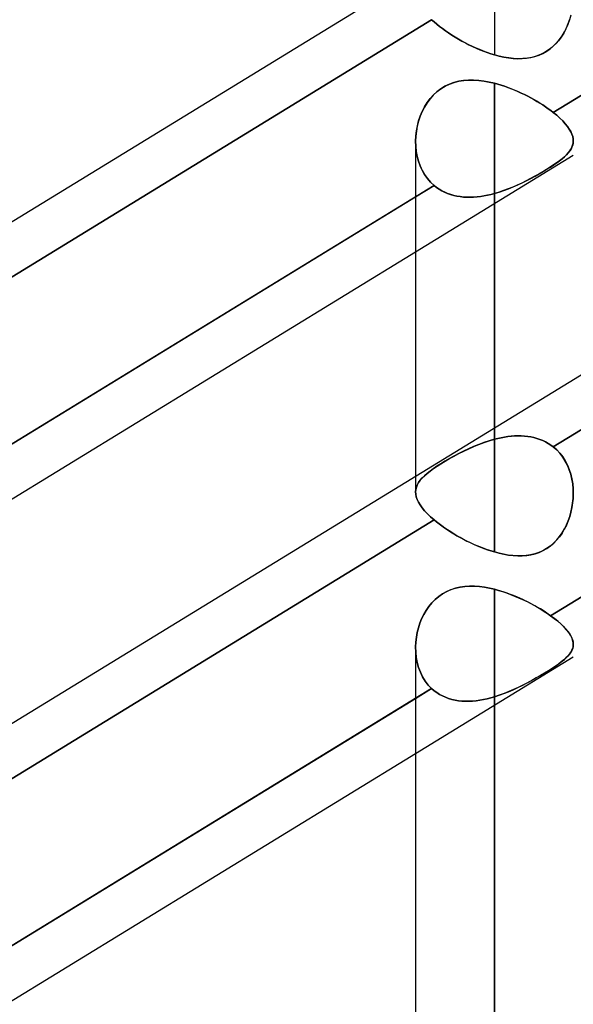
# Model space of a CAD drawing. Header units: millimetres. Extents: x -97 to 81, y -215 to 215.
# Tile 71 of 82: x -38.65 to -33.29, y 106.56 to 116.09. Entities that reach past the tile are written whole.
import ezdxf

# ---------------------------------------------------------------- set-up
doc = ezdxf.new("R2010")
doc.units = ezdxf.units.MM
doc.layers.add('MAIN-1', color=7, linetype='Continuous')
doc.layers.add('MAIN-2', color=7, linetype='Continuous')

msp = doc.modelspace()

# ---------------------------------------------------------------- linework, layer by layer
at = {"layer": 'MAIN-1'}
for p, q in [((-43.4538, 111.2353), (-25.8538, 122.0187)), ((-33.4881, 115.1911), (-26.0187, 119.7675)), ((-43.4538, 106.3828), (-25.8538, 117.1662)), ((-34.5735, 115.4207), (-34.533, 115.4453)), ((-34.533, 115.4453), (-34.4904, 115.4654)), ((-34.4904, 115.4654), (-34.4462, 115.4812)), ((-34.4462, 115.4812), (-34.4004, 115.4927)), ((-34.4004, 115.4927), (-34.3534, 115.5002)), ((-34.3534, 115.5002), (-34.3052, 115.5039)), ((-34.3052, 115.5039), (-34.2563, 115.504)), ((-34.2563, 115.504), (-34.2067, 115.5007)), ((-34.2067, 115.5007), (-34.1568, 115.4944)), ((-34.1568, 115.4944), (-34.1065, 115.4853)), ((-34.1065, 115.4853), (-34.0563, 115.4736)), ((-34.0563, 115.4736), (-34.0563, 112.1406)), ((-34.0563, 115.4736), (-34.0235, 115.4647)), ((-34.0235, 115.4647), (-33.9907, 115.4549)), ((-33.9907, 115.4549), (-33.9579, 115.4442)), ((-33.9579, 115.4442), (-33.9253, 115.4326)), ((-34.6778, 115.3246), (-34.6459, 115.3602)), ((-34.6459, 115.3602), (-34.6112, 115.3923)), ((-34.6112, 115.3923), (-34.5735, 115.4207)), ((-33.9253, 115.4326), (-33.8928, 115.4202)), ((-33.8928, 115.4202), (-33.8605, 115.4071)), ((-33.8605, 115.4071), (-33.8285, 115.3933)), ((-33.8285, 115.3933), (-33.7967, 115.3787)), ((-33.7967, 115.3787), (-33.7653, 115.3636)), ((-33.7653, 115.3636), (-33.7344, 115.348)), ((-33.7344, 115.348), (-33.704, 115.3318)), ((-34.7547, 115.2007), (-34.7323, 115.2443)), ((-34.7323, 115.2443), (-34.7067, 115.2858)), ((-34.7067, 115.2858), (-34.6778, 115.3246)), ((-33.704, 115.3318), (-33.6742, 115.3153)), ((-33.6742, 115.3153), (-33.6452, 115.2983)), ((-33.6452, 115.2983), (-33.6168, 115.2811)), ((-33.6168, 115.2811), (-33.5892, 115.2635)), ((-33.5892, 115.2635), (-33.5625, 115.2456)), ((-33.5625, 115.2456), (-33.5366, 115.2275)), ((-34.7894, 115.1085), (-34.7737, 115.1553)), ((-34.7737, 115.1553), (-34.7547, 115.2007)), ((-33.5366, 115.2275), (-33.5117, 115.2093)), ((-33.5117, 115.2093), (-33.4881, 115.1911)), ((-33.4881, 115.1911), (-33.4545, 115.1634)), ((-33.4545, 115.1634), (-33.4237, 115.1359)), ((-34.8108, 115.0124), (-34.8018, 115.0608)), ((-34.8018, 115.0608), (-34.7894, 115.1085)), ((-33.4237, 115.1359), (-33.396, 115.1087)), ((-33.396, 115.1087), (-33.3715, 115.0819)), ((-33.3715, 115.0819), (-33.3504, 115.0557)), ((-33.3504, 115.0557), (-33.3326, 115.0303)), ((-34.8187, 114.9146), (-34.8164, 114.9636)), ((-34.8164, 114.9636), (-34.8108, 115.0124)), ((-33.3326, 115.0303), (-33.3183, 115.0056)), ((-33.3183, 115.0056), (-33.3072, 114.9816)), ((-33.3072, 114.9816), (-33.2995, 114.9583)), ((-33.2995, 114.9583), (-33.295, 114.9358)), ((-34.8188, 114.9069), (-34.8188, 111.6734)), ((-33.5134, 110.323), (-26.0187, 114.915)), ((-33.295, 114.9358), (-33.2938, 114.9138)), ((-42.2885, 109.7991), (-34.8188, 114.3758)), ((-41.9438, 109.4777), (-34.8187, 113.8432)), ((-33.2938, 111.504), (-33.2938, 111.5037)), ((-33.2938, 111.5037), (-33.2938, 111.5033)), ((-33.2938, 111.5033), (-33.2938, 111.503)), ((-33.2938, 111.503), (-33.2938, 111.5027)), ((-33.2938, 111.5027), (-33.2938, 111.5023)), ((-33.2938, 111.5023), (-33.2938, 111.502)), ((-34.4766, 110.575), (-34.4336, 110.5889)), ((-34.4336, 110.5889), (-34.3892, 110.599)), ((-34.3892, 110.599), (-34.3435, 110.6053)), ((-34.3435, 110.6053), (-34.2969, 110.6082)), ((-34.2969, 110.6082), (-34.2495, 110.6078)), ((-34.2495, 110.6078), (-34.2016, 110.6044)), ((-34.2016, 110.6044), (-34.1533, 110.5982)), ((-34.1533, 110.5982), (-34.1048, 110.5894)), ((-34.1048, 110.5894), (-34.0563, 110.5782)), ((-34.0563, 110.5782), (-34.0563, 0)), ((-34.0563, 110.5782), (-34.017, 110.5677)), ((-34.6611, 110.4481), (-34.6293, 110.4804)), ((-34.6293, 110.4804), (-34.5948, 110.5094)), ((-34.5948, 110.5094), (-34.5577, 110.5351)), ((-34.5577, 110.5351), (-34.518, 110.5571)), ((-34.518, 110.5571), (-34.4766, 110.575)), ((-34.017, 110.5677), (-33.9778, 110.5558)), ((-33.9778, 110.5558), (-33.9387, 110.5428)), ((-33.9387, 110.5428), (-33.8998, 110.5286)), ((-33.8998, 110.5286), (-33.8612, 110.5133)), ((-33.8612, 110.5133), (-33.8229, 110.4971)), ((-33.8229, 110.4971), (-33.785, 110.48)), ((-34.7164, 110.3749), (-34.6901, 110.4129)), ((-34.6901, 110.4129), (-34.6611, 110.4481)), ((-33.785, 110.48), (-33.7477, 110.4622)), ((-33.7477, 110.4622), (-33.7112, 110.4436)), ((-33.7112, 110.4436), (-33.6755, 110.4246)), ((-33.6755, 110.4246), (-33.6408, 110.405)), ((-33.6408, 110.405), (-33.6072, 110.385)), ((-34.7773, 110.2497), (-34.76, 110.293)), ((-34.76, 110.293), (-34.7397, 110.3348)), ((-34.7397, 110.3348), (-34.7164, 110.3749)), ((-33.6072, 110.385), (-33.5747, 110.3646)), ((-33.5747, 110.3646), (-33.5433, 110.3439)), ((-33.5433, 110.3439), (-33.5134, 110.323)), ((-33.5134, 110.323), (-33.479, 110.2975)), ((-33.479, 110.2975), (-33.4472, 110.272)), ((-34.8029, 110.1601), (-34.7916, 110.2052)), ((-34.7916, 110.2052), (-34.7773, 110.2497)), ((-33.4472, 110.272), (-33.4182, 110.2469)), ((-33.4182, 110.2469), (-33.3919, 110.222)), ((-33.3919, 110.222), (-33.3687, 110.1975)), ((-33.3687, 110.1975), (-33.3486, 110.1737)), ((-34.8164, 110.0684), (-34.8112, 110.1144)), ((-34.8112, 110.1144), (-34.8029, 110.1601)), ((-33.3486, 110.1737), (-33.3316, 110.1506)), ((-33.3316, 110.1506), (-33.3179, 110.1281)), ((-33.3179, 110.1281), (-33.3072, 110.1062)), ((-33.3072, 110.1062), (-33.2997, 110.085)), ((-34.8188, 110.012), (-34.8188, 0)), ((-34.8187, 110.0224), (-34.8164, 110.0684)), ((-33.2997, 110.085), (-33.2952, 110.0645)), ((-33.2952, 110.0645), (-33.2938, 110.0445)), ((-42.3152, 104.9303), (-34.8188, 109.5233)), ((-41.9438, 104.6252), (-34.8188, 108.9907))]:
    msp.add_line(p, q, dxfattribs=at)
at = {"layer": 'MAIN-2'}
for p, q in [((-34.0563, 159.3625), (-34.0563, 115.7485)), ((-25.8402, 119.8769), (-33.4881, 115.1911)), ((-25.8402, 116.6419), (-33.4881, 111.9561)), ((-33.4881, 111.9561), (-25.8402, 116.6419)), ((-33.3176, 116.1307), (-33.3306, 116.086)), ((-34.6637, 116.0883), (-42.3152, 111.4003)), ((-42.3152, 111.4003), (-34.6637, 116.0883)), ((-34.6399, 116.0668), (-34.6637, 116.0883)), ((-34.6637, 116.0883), (-34.6399, 116.0667)), ((-34.6147, 116.0452), (-34.6399, 116.0668)), ((-34.6399, 116.0667), (-34.6147, 116.0452)), ((-34.588, 116.0238), (-34.6147, 116.0452)), ((-34.6147, 116.0452), (-34.588, 116.0237)), ((-34.5599, 116.0023), (-34.588, 116.0238)), ((-34.588, 116.0237), (-34.56, 116.0023)), ((-33.3797, 115.9713), (-33.3599, 116.0108)), ((-33.3464, 116.0422), (-33.3652, 115.9997)), ((-33.3599, 116.0108), (-33.3428, 116.0516)), ((-33.3306, 116.086), (-33.3464, 116.0422)), ((-33.3428, 116.0516), (-33.3282, 116.0935)), ((-34.56, 116.0023), (-34.5307, 115.9811)), ((-34.5307, 115.9811), (-34.5599, 116.0023)), ((-34.5005, 115.9603), (-34.5307, 115.9811)), ((-34.5307, 115.9811), (-34.5004, 115.9602)), ((-34.4694, 115.9399), (-34.5005, 115.9603)), ((-34.5004, 115.9602), (-34.4693, 115.9398)), ((-34.4376, 115.92), (-34.4694, 115.9399)), ((-34.4693, 115.9398), (-34.4374, 115.9199)), ((-34.405, 115.9006), (-34.4376, 115.92)), ((-34.4374, 115.9199), (-34.4047, 115.9005)), ((-33.4111, 115.92), (-33.4384, 115.8835)), ((-33.4271, 115.8979), (-33.4021, 115.9336)), ((-33.3867, 115.9588), (-33.4111, 115.92)), ((-33.4021, 115.9336), (-33.3797, 115.9713)), ((-33.3652, 115.9997), (-33.3867, 115.9588)), ((-34.3717, 115.8818), (-34.405, 115.9006)), ((-34.4047, 115.9005), (-34.3714, 115.8816)), ((-34.3378, 115.8636), (-34.3717, 115.8818)), ((-34.3714, 115.8816), (-34.3375, 115.8634)), ((-34.3035, 115.8461), (-34.3378, 115.8636)), ((-34.3375, 115.8634), (-34.3032, 115.8459)), ((-34.2687, 115.8293), (-34.3035, 115.8461)), ((-34.3032, 115.8459), (-34.2684, 115.8292)), ((-34.2337, 115.8134), (-34.2687, 115.8293)), ((-34.2684, 115.8292), (-34.2334, 115.8133)), ((-33.5005, 115.8197), (-33.5353, 115.7929)), ((-33.5163, 115.8069), (-33.4842, 115.8343)), ((-33.4682, 115.85), (-33.5005, 115.8197)), ((-33.4842, 115.8343), (-33.4545, 115.8647)), ((-33.4384, 115.8835), (-33.4682, 115.85)), ((-33.4545, 115.8647), (-33.4271, 115.8979)), ((-34.1984, 115.7984), (-34.2337, 115.8134)), ((-34.2334, 115.8133), (-34.1982, 115.7983)), ((-34.163, 115.7843), (-34.1984, 115.7984)), ((-34.1982, 115.7983), (-34.1628, 115.7842)), ((-34.1274, 115.7713), (-34.163, 115.7843)), ((-34.1628, 115.7842), (-34.1273, 115.7712)), ((-34.0918, 115.7593), (-34.1274, 115.7713)), ((-34.1273, 115.7712), (-34.0918, 115.7593)), ((-34.0563, 115.7485), (-34.0918, 115.7593)), ((-34.0918, 115.7593), (-34.0563, 115.7485)), ((-34.0563, 115.7485), (-34.0105, 115.7363)), ((-34.0101, 115.7362), (-34.0563, 115.7485)), ((-34.0105, 115.7363), (-33.965, 115.7263)), ((-33.964, 115.7261), (-34.0101, 115.7362)), ((-33.965, 115.7263), (-33.9199, 115.7187)), ((-33.918, 115.7184), (-33.964, 115.7261)), ((-33.9199, 115.7187), (-33.8753, 115.7135)), ((-33.7459, 115.7149), (-33.7045, 115.7214)), ((-33.6948, 115.7235), (-33.7379, 115.7159)), ((-33.7045, 115.7214), (-33.6642, 115.7313)), ((-33.6528, 115.7349), (-33.6948, 115.7235)), ((-33.6642, 115.7313), (-33.6251, 115.7448)), ((-33.612, 115.7502), (-33.6528, 115.7349)), ((-33.6251, 115.7448), (-33.5872, 115.7618)), ((-33.5726, 115.7696), (-33.612, 115.7502)), ((-33.5872, 115.7618), (-33.5507, 115.7827)), ((-33.5353, 115.7929), (-33.5726, 115.7696)), ((-33.5507, 115.7827), (-33.5163, 115.8069)), ((-33.8722, 115.7133), (-33.918, 115.7184)), ((-33.8753, 115.7135), (-33.8314, 115.7111)), ((-33.8268, 115.711), (-33.8722, 115.7133)), ((-33.8314, 115.7111), (-33.7882, 115.7115)), ((-33.782, 115.7118), (-33.8268, 115.711)), ((-33.7882, 115.7115), (-33.7459, 115.7149)), ((-33.7379, 115.7159), (-33.782, 115.7118)), ((-34.5344, 115.4445), (-34.5749, 115.4198)), ((-34.4919, 115.4648), (-34.5344, 115.4445)), ((-34.4477, 115.4807), (-34.4919, 115.4648)), ((-34.4019, 115.4924), (-34.4477, 115.4807)), ((-34.3547, 115.5), (-34.4019, 115.4924)), ((-34.3064, 115.5038), (-34.3547, 115.5)), ((-34.2572, 115.504), (-34.3064, 115.5038)), ((-34.2075, 115.5008), (-34.2572, 115.504)), ((-34.1573, 115.4945), (-34.2075, 115.5008)), ((-34.1068, 115.4853), (-34.1573, 115.4945)), ((-34.0563, 115.4736), (-34.1068, 115.4853)), ((-34.0235, 115.4648), (-34.0563, 115.4736)), ((-34.0563, 112.0296), (-34.0563, 115.4736)), ((-33.9908, 115.455), (-34.0235, 115.4648)), ((-33.9582, 115.4443), (-33.9908, 115.455)), ((-33.9256, 115.4327), (-33.9582, 115.4443)), ((-34.6474, 115.3587), (-34.6791, 115.323)), ((-34.6126, 115.3911), (-34.6474, 115.3587)), ((-34.5749, 115.4198), (-34.6126, 115.3911)), ((-33.8932, 115.4204), (-33.9256, 115.4327)), ((-33.8609, 115.4073), (-33.8932, 115.4204)), ((-33.8289, 115.3935), (-33.8609, 115.4073)), ((-33.7972, 115.379), (-33.8289, 115.3935)), ((-33.7658, 115.3639), (-33.7972, 115.379)), ((-33.7349, 115.3482), (-33.7658, 115.3639)), ((-33.7045, 115.3321), (-33.7349, 115.3482)), ((-34.7333, 115.2426), (-34.7555, 115.199)), ((-34.7078, 115.2841), (-34.7333, 115.2426)), ((-34.6791, 115.323), (-34.7078, 115.2841)), ((-33.6747, 115.3155), (-33.7045, 115.3321)), ((-33.6456, 115.2986), (-33.6747, 115.3155)), ((-33.6171, 115.2812), (-33.6456, 115.2986)), ((-33.5895, 115.2636), (-33.6171, 115.2812)), ((-33.5626, 115.2456), (-33.5895, 115.2636)), ((-33.5366, 115.2275), (-33.5626, 115.2456)), ((-34.7743, 115.1537), (-34.7899, 115.1071)), ((-34.7555, 115.199), (-34.7743, 115.1537)), ((-33.5118, 115.2093), (-33.5366, 115.2275)), ((-33.4881, 115.1911), (-33.5118, 115.2093)), ((-33.4544, 115.1633), (-33.4881, 115.1911)), ((-33.4236, 115.1357), (-33.4544, 115.1633)), ((-34.8021, 115.0595), (-34.811, 115.0114)), ((-34.7899, 115.1071), (-34.8021, 115.0595)), ((-33.3957, 115.1084), (-33.4236, 115.1357)), ((-33.3711, 115.0814), (-33.3957, 115.1084)), ((-33.35, 115.0552), (-33.3711, 115.0814)), ((-33.3322, 115.0297), (-33.35, 115.0552)), ((-34.8165, 114.9627), (-34.8187, 114.914)), ((-34.811, 115.0114), (-34.8165, 114.9627)), ((-25.8624, 115.0108), (-33.5134, 110.323)), ((-33.3179, 115.0048), (-33.3322, 115.0297)), ((-33.3069, 114.9807), (-33.3179, 115.0048)), ((-33.2992, 114.9573), (-33.3069, 114.9807)), ((-33.2949, 114.9347), (-33.2992, 114.9573)), ((-34.8175, 114.8648), (-34.8187, 114.9146)), ((-34.8187, 114.914), (-34.8174, 114.864)), ((-34.8125, 114.8154), (-34.8175, 114.8648)), ((-34.8174, 114.864), (-34.8124, 114.8147)), ((-33.307, 114.8549), (-33.3, 114.8738)), ((-33.2997, 114.8749), (-33.3066, 114.856)), ((-33.3, 114.8738), (-33.2956, 114.8931)), ((-33.2954, 114.8941), (-33.2997, 114.8749)), ((-33.2956, 114.8931), (-33.2938, 114.9129)), ((-33.2938, 114.9138), (-33.2954, 114.8941)), ((-33.2938, 114.9129), (-33.2949, 114.9347)), ((-34.8187, 113.8432), (-33.2937, 114.7776)), ((-34.8039, 114.767), (-34.8125, 114.8154)), ((-34.8124, 114.8147), (-34.8038, 114.7662)), ((-34.7916, 114.7199), (-34.8039, 114.767)), ((-33.3599, 114.7815), (-33.3798, 114.7626)), ((-33.3796, 114.7628), (-33.36, 114.7814)), ((-33.36, 114.7814), (-33.343, 114.7999)), ((-33.3427, 114.8002), (-33.3599, 114.7815)), ((-33.343, 114.7999), (-33.3285, 114.8182)), ((-33.328, 114.8188), (-33.3427, 114.8002)), ((-33.3285, 114.8182), (-33.3165, 114.8364)), ((-33.316, 114.8373), (-33.328, 114.8188)), ((-33.3165, 114.8364), (-33.307, 114.8549)), ((-33.3066, 114.856), (-33.316, 114.8373)), ((-34.8038, 114.7662), (-34.7914, 114.7192)), ((-34.7756, 114.6746), (-34.7916, 114.7199)), ((-34.7914, 114.7192), (-34.7753, 114.6739)), ((-34.7558, 114.6312), (-34.7756, 114.6746)), ((-34.7753, 114.6739), (-34.7555, 114.6307)), ((-33.4848, 114.6829), (-33.517, 114.6618)), ((-33.5151, 114.663), (-33.4832, 114.684)), ((-33.4549, 114.7035), (-33.4848, 114.6829)), ((-33.4832, 114.684), (-33.4537, 114.7044)), ((-33.4274, 114.7236), (-33.4549, 114.7035)), ((-33.4537, 114.7044), (-33.4266, 114.7243)), ((-33.4023, 114.7434), (-33.4274, 114.7236)), ((-33.4266, 114.7243), (-33.4018, 114.7437)), ((-33.3798, 114.7626), (-33.4023, 114.7434)), ((-33.4018, 114.7437), (-33.3796, 114.7628)), ((-34.7323, 114.5902), (-34.7558, 114.6312)), ((-34.7555, 114.6307), (-34.732, 114.5898)), ((-34.705, 114.5518), (-34.7323, 114.5902)), ((-34.732, 114.5898), (-34.7049, 114.5516)), ((-33.6267, 114.5955), (-33.6664, 114.5732)), ((-33.6628, 114.5752), (-33.6236, 114.5972)), ((-33.5883, 114.6179), (-33.6267, 114.5955)), ((-33.6236, 114.5972), (-33.5858, 114.6194)), ((-33.5515, 114.6401), (-33.5883, 114.6179)), ((-33.5858, 114.6194), (-33.5494, 114.6415)), ((-33.517, 114.6618), (-33.5515, 114.6401)), ((-33.5494, 114.6415), (-33.5151, 114.663)), ((-34.6406, 114.485), (-42.2885, 109.7991)), ((-34.8188, 114.3758), (-34.6406, 114.485)), ((-34.6744, 114.5166), (-34.705, 114.5518)), ((-34.7049, 114.5516), (-34.6743, 114.5165)), ((-34.6406, 114.485), (-34.6744, 114.5166)), ((-34.6743, 114.5165), (-34.6406, 114.485)), ((-34.6406, 114.485), (-34.6167, 114.4662)), ((-34.6166, 114.4661), (-34.6406, 114.485)), ((-33.8351, 114.4883), (-33.8789, 114.4692)), ((-33.8747, 114.4709), (-33.8305, 114.4904)), ((-33.7917, 114.5085), (-33.8351, 114.4883)), ((-33.8305, 114.4904), (-33.7871, 114.5107)), ((-33.749, 114.5295), (-33.7917, 114.5085)), ((-33.7871, 114.5107), (-33.7446, 114.5318)), ((-33.7072, 114.5512), (-33.749, 114.5295)), ((-33.7446, 114.5318), (-33.7031, 114.5533)), ((-33.6664, 114.5732), (-33.7072, 114.5512)), ((-33.7031, 114.5533), (-33.6628, 114.5752)), ((-34.6167, 114.4662), (-34.5916, 114.4491)), ((-34.5914, 114.4489), (-34.6166, 114.4661)), ((-34.5916, 114.4491), (-34.5653, 114.4336)), ((-34.5649, 114.4333), (-34.5914, 114.4489)), ((-34.5653, 114.4336), (-34.5379, 114.4197)), ((-34.5373, 114.4194), (-34.5649, 114.4333)), ((-34.5379, 114.4197), (-34.5094, 114.4076)), ((-34.5087, 114.4073), (-34.5373, 114.4194)), ((-34.5094, 114.4076), (-34.4802, 114.3973)), ((-34.4793, 114.397), (-34.5087, 114.4073)), ((-34.4802, 114.3973), (-34.4502, 114.3887)), ((-34.4492, 114.3885), (-34.4793, 114.397)), ((-34.4502, 114.3887), (-34.4196, 114.3819)), ((-34.4184, 114.3816), (-34.4492, 114.3885)), ((-34.1577, 114.3836), (-34.1239, 114.3901)), ((-34.1226, 114.3904), (-34.156, 114.3839)), ((-34.1239, 114.3901), (-34.0901, 114.3978)), ((-34.0894, 114.398), (-34.1226, 114.3904)), ((-34.0901, 114.3978), (-34.0563, 114.4066)), ((-34.0563, 114.4066), (-34.0894, 114.398)), ((-34.0563, 114.4066), (-34.0103, 114.4203)), ((-34.0117, 114.4199), (-34.0563, 114.4066)), ((-34.0563, 110.9393), (-34.0563, 114.4066)), ((-34.0563, 114.4066), (-34.0563, 110.9393)), ((-33.9673, 114.4348), (-34.0117, 114.4199)), ((-34.0103, 114.4203), (-33.9647, 114.4357)), ((-33.923, 114.4513), (-33.9673, 114.4348)), ((-33.9647, 114.4357), (-33.9194, 114.4527)), ((-33.8789, 114.4692), (-33.923, 114.4513)), ((-33.9194, 114.4527), (-33.8747, 114.4709)), ((-34.4196, 114.3819), (-34.3883, 114.3767)), ((-34.3869, 114.3765), (-34.4184, 114.3816)), ((-34.3883, 114.3767), (-34.3565, 114.3731)), ((-34.3548, 114.373), (-34.3869, 114.3765)), ((-34.3565, 114.3731), (-34.3241, 114.3712)), ((-34.3221, 114.3711), (-34.3548, 114.373)), ((-34.3241, 114.3712), (-34.2914, 114.3708)), ((-34.2892, 114.3708), (-34.3221, 114.3711)), ((-34.2914, 114.3708), (-34.2583, 114.3719)), ((-34.256, 114.372), (-34.2892, 114.3708)), ((-34.2583, 114.3719), (-34.2249, 114.3744)), ((-34.2227, 114.3746), (-34.256, 114.372)), ((-34.2249, 114.3744), (-34.1914, 114.3784)), ((-34.1894, 114.3786), (-34.2227, 114.3746)), ((-34.1914, 114.3784), (-34.1577, 114.3836)), ((-34.156, 114.3839), (-34.1894, 114.3786)), ((-34.0563, 112.1406), (-34.0563, 112.0296)), ((-34.1068, 112.0151), (-34.1573, 111.9984)), ((-34.1568, 111.9986), (-34.1065, 112.0152)), ((-34.0563, 112.0296), (-34.1068, 112.0151)), ((-34.1065, 112.0152), (-34.0563, 112.0296)), ((-34.0235, 112.0377), (-34.0563, 112.0296)), ((-34.0563, 112.0296), (-34.0235, 112.0377)), ((-33.9908, 112.0448), (-34.0235, 112.0377)), ((-34.0235, 112.0377), (-33.9907, 112.0448)), ((-33.9582, 112.0507), (-33.9908, 112.0448)), ((-33.9907, 112.0448), (-33.9579, 112.0508)), ((-33.9256, 112.0555), (-33.9582, 112.0507)), ((-33.9579, 112.0508), (-33.9253, 112.0556)), ((-33.8932, 112.0591), (-33.9256, 112.0555)), ((-33.9253, 112.0556), (-33.8928, 112.0592)), ((-33.8609, 112.0614), (-33.8932, 112.0591)), ((-33.8928, 112.0592), (-33.8605, 112.0614)), ((-33.8289, 112.0624), (-33.8609, 112.0614)), ((-33.8605, 112.0614), (-33.8285, 112.0624)), ((-33.7972, 112.062), (-33.8289, 112.0624)), ((-33.8285, 112.0624), (-33.7967, 112.062)), ((-33.7658, 112.0601), (-33.7972, 112.062)), ((-33.7967, 112.062), (-33.7653, 112.0601)), ((-33.7349, 112.0568), (-33.7658, 112.0601)), ((-33.7653, 112.0601), (-33.7344, 112.0567)), ((-33.7045, 112.0519), (-33.7349, 112.0568)), ((-33.7344, 112.0567), (-33.704, 112.0518)), ((-33.6747, 112.0455), (-33.7045, 112.0519)), ((-33.704, 112.0518), (-33.6742, 112.0454)), ((-33.6456, 112.0376), (-33.6747, 112.0455)), ((-33.6742, 112.0454), (-33.6452, 112.0374)), ((-33.6171, 112.028), (-33.6456, 112.0376)), ((-33.6452, 112.0374), (-33.6168, 112.0279)), ((-33.5895, 112.0168), (-33.6171, 112.028)), ((-33.6168, 112.0279), (-33.5892, 112.0167)), ((-33.5626, 112.004), (-33.5895, 112.0168)), ((-33.5892, 112.0167), (-33.5625, 112.0039)), ((-34.3547, 111.9149), (-34.4019, 111.8912)), ((-34.4004, 111.892), (-34.3534, 111.9156)), ((-34.3064, 111.9378), (-34.3547, 111.9149)), ((-34.3534, 111.9156), (-34.3052, 111.9384)), ((-34.2572, 111.9596), (-34.3064, 111.9378)), ((-34.3052, 111.9384), (-34.2563, 111.96)), ((-34.2075, 111.9798), (-34.2572, 111.9596)), ((-34.2563, 111.96), (-34.2067, 111.9801)), ((-34.1573, 111.9984), (-34.2075, 111.9798)), ((-34.2067, 111.9801), (-34.1568, 111.9986)), ((-33.5366, 111.9895), (-33.5626, 112.004)), ((-33.5625, 112.0039), (-33.5366, 111.9895)), ((-33.5118, 111.9735), (-33.5366, 111.9895)), ((-33.5366, 111.9895), (-33.5117, 111.9735)), ((-33.4881, 111.9561), (-33.5118, 111.9735)), ((-33.5117, 111.9735), (-33.4881, 111.9561)), ((-33.4544, 111.9266), (-33.4881, 111.9561)), ((-33.4881, 111.9561), (-33.4545, 111.9267)), ((-33.4545, 111.9267), (-33.4237, 111.8941)), ((-33.4236, 111.8939), (-33.4544, 111.9266)), ((-34.5344, 111.8175), (-34.5749, 111.7926)), ((-34.5735, 111.7935), (-34.533, 111.8183)), ((-34.4919, 111.8423), (-34.5344, 111.8175)), ((-34.533, 111.8183), (-34.4904, 111.8431)), ((-34.4477, 111.8669), (-34.4919, 111.8423)), ((-34.4904, 111.8431), (-34.4462, 111.8678)), ((-34.4019, 111.8912), (-34.4477, 111.8669)), ((-34.4462, 111.8678), (-34.4004, 111.892)), ((-33.4237, 111.8941), (-33.396, 111.8585)), ((-33.3957, 111.858), (-33.4236, 111.8939)), ((-33.396, 111.8585), (-33.3715, 111.82)), ((-33.3711, 111.8194), (-33.3957, 111.858)), ((-33.3715, 111.82), (-33.3504, 111.7794)), ((-33.35, 111.7785), (-33.3711, 111.8194)), ((-34.6791, 111.7215), (-34.7078, 111.6987)), ((-34.7067, 111.6996), (-34.6778, 111.7225)), ((-34.6474, 111.7447), (-34.6791, 111.7215)), ((-34.6778, 111.7225), (-34.6459, 111.7457)), ((-34.6126, 111.7684), (-34.6474, 111.7447)), ((-34.6459, 111.7457), (-34.6112, 111.7694)), ((-34.5749, 111.7926), (-34.6126, 111.7684)), ((-34.6112, 111.7694), (-34.5735, 111.7935)), ((-33.3504, 111.7794), (-33.3326, 111.7367)), ((-33.3322, 111.7356), (-33.35, 111.7785)), ((-33.3326, 111.7367), (-33.3183, 111.6925)), ((-33.3179, 111.691), (-33.3322, 111.7356)), ((-34.8188, 111.6734), (-34.8188, 111.5187)), ((-34.7743, 111.6326), (-34.7899, 111.6109)), ((-34.7894, 111.6116), (-34.7737, 111.6333)), ((-34.7555, 111.6544), (-34.7743, 111.6326)), ((-34.7737, 111.6333), (-34.7547, 111.6552)), ((-34.7333, 111.6763), (-34.7555, 111.6544)), ((-34.7547, 111.6552), (-34.7323, 111.6772)), ((-34.7078, 111.6987), (-34.7333, 111.6763)), ((-34.7323, 111.6772), (-34.7067, 111.6996)), ((-33.3183, 111.6925), (-33.3072, 111.6468)), ((-33.3069, 111.6449), (-33.3179, 111.691)), ((-33.3072, 111.6468), (-33.2995, 111.5999)), ((-33.2992, 111.5977), (-33.3069, 111.6449)), ((-34.8187, 111.5224), (-34.8164, 111.5453)), ((-34.8165, 111.5449), (-34.8187, 111.522)), ((-34.811, 111.5672), (-34.8165, 111.5449)), ((-34.8164, 111.5453), (-34.8108, 111.5677)), ((-34.8021, 111.5892), (-34.811, 111.5672)), ((-34.8108, 111.5677), (-34.8018, 111.5898)), ((-34.7899, 111.6109), (-34.8021, 111.5892)), ((-34.8018, 111.5898), (-34.7894, 111.6116)), ((-33.2995, 111.5999), (-33.295, 111.5522)), ((-33.2949, 111.5499), (-33.2992, 111.5977)), ((-33.295, 111.5522), (-33.2938, 111.504)), ((-33.2938, 111.502), (-33.2949, 111.5499)), ((-34.8175, 111.4983), (-34.8187, 111.5224)), ((-34.8187, 111.522), (-34.8174, 111.498)), ((-34.8125, 111.4736), (-34.8175, 111.4983)), ((-34.8174, 111.498), (-34.8124, 111.4732)), ((-34.8039, 111.4481), (-34.8125, 111.4736)), ((-34.8124, 111.4732), (-34.8038, 111.4477)), ((-34.7916, 111.4218), (-34.8039, 111.4481)), ((-34.8038, 111.4477), (-34.7914, 111.4214)), ((-33.3, 111.4127), (-33.2956, 111.4572)), ((-33.2955, 111.4577), (-33.2999, 111.4134)), ((-33.2956, 111.4572), (-33.2938, 111.502)), ((-33.2938, 111.502), (-33.2955, 111.4577)), ((-34.7756, 111.3948), (-34.7916, 111.4218)), ((-34.7914, 111.4214), (-34.7753, 111.3944)), ((-34.7558, 111.367), (-34.7756, 111.3948)), ((-34.7753, 111.3944), (-34.7555, 111.3667)), ((-34.7323, 111.3385), (-34.7558, 111.367)), ((-34.7555, 111.3667), (-34.732, 111.3383)), ((-34.705, 111.3093), (-34.7323, 111.3385)), ((-34.732, 111.3383), (-34.7049, 111.3092)), ((-33.3165, 111.3257), (-33.307, 111.3688)), ((-33.3069, 111.3695), (-33.3164, 111.3261)), ((-33.307, 111.3688), (-33.3, 111.4127)), ((-33.2999, 111.4134), (-33.3069, 111.3695)), ((-34.6406, 111.25), (-42.2885, 106.5641)), ((-42.2885, 106.5641), (-34.6406, 111.25)), ((-34.6744, 111.2797), (-34.705, 111.3093)), ((-34.7049, 111.3092), (-34.6743, 111.2796)), ((-34.6406, 111.25), (-34.6744, 111.2797)), ((-34.6743, 111.2796), (-34.6406, 111.25)), ((-34.6166, 111.2303), (-34.6406, 111.25)), ((-34.6406, 111.25), (-34.6167, 111.2304)), ((-33.3285, 111.2832), (-33.3433, 111.2411)), ((-33.343, 111.2419), (-33.3285, 111.2834)), ((-33.3164, 111.3261), (-33.3285, 111.2832)), ((-33.3285, 111.2834), (-33.3165, 111.3257)), ((-34.6167, 111.2304), (-34.5916, 111.2108)), ((-34.5914, 111.2107), (-34.6166, 111.2303)), ((-34.5916, 111.2108), (-34.5653, 111.1913)), ((-34.5649, 111.191), (-34.5914, 111.2107)), ((-34.5653, 111.1913), (-34.5379, 111.1718)), ((-34.5373, 111.1714), (-34.5649, 111.191)), ((-34.5379, 111.1718), (-34.5094, 111.1526)), ((-34.5087, 111.1521), (-34.5373, 111.1714)), ((-34.5094, 111.1526), (-34.4802, 111.1337)), ((-34.4793, 111.1332), (-34.5087, 111.1521)), ((-33.3805, 111.1607), (-33.403, 111.123)), ((-33.4018, 111.1248), (-33.3796, 111.1623)), ((-33.3606, 111.2002), (-33.3805, 111.1607)), ((-33.3796, 111.1623), (-33.36, 111.2014)), ((-33.3433, 111.2411), (-33.3606, 111.2002)), ((-33.36, 111.2014), (-33.343, 111.2419)), ((-34.4802, 111.1337), (-34.4502, 111.1152)), ((-34.4492, 111.1146), (-34.4793, 111.1332)), ((-34.4502, 111.1152), (-34.4196, 111.0971)), ((-34.4184, 111.0964), (-34.4492, 111.1146)), ((-34.4196, 111.0971), (-34.3883, 111.0794)), ((-34.3869, 111.0786), (-34.4184, 111.0964)), ((-34.3883, 111.0794), (-34.3565, 111.0623)), ((-34.3548, 111.0614), (-34.3869, 111.0786)), ((-34.3565, 111.0623), (-34.3241, 111.0456)), ((-34.3221, 111.0447), (-34.3548, 111.0614)), ((-33.4557, 111.054), (-33.4856, 111.0237)), ((-33.4832, 111.0259), (-33.4537, 111.0562)), ((-33.4281, 111.0872), (-33.4557, 111.054)), ((-33.4537, 111.0562), (-33.4266, 111.0893)), ((-33.403, 111.123), (-33.4281, 111.0872)), ((-33.4266, 111.0893), (-33.4018, 111.1248)), ((-34.3241, 111.0456), (-34.2914, 111.0296)), ((-34.2892, 111.0286), (-34.3221, 111.0447)), ((-34.2914, 111.0296), (-34.2583, 111.0143)), ((-34.256, 111.0132), (-34.2892, 111.0286)), ((-34.2583, 111.0143), (-34.2249, 110.9996)), ((-34.2227, 110.9987), (-34.256, 111.0132)), ((-34.2249, 110.9996), (-34.1914, 110.9858)), ((-34.1894, 110.985), (-34.2227, 110.9987)), ((-34.1914, 110.9858), (-34.1577, 110.9728)), ((-34.156, 110.9721), (-34.1894, 110.985)), ((-34.1577, 110.9728), (-34.1239, 110.9607)), ((-34.1226, 110.9602), (-34.156, 110.9721)), ((-34.1239, 110.9607), (-34.0901, 110.9495)), ((-34.0894, 110.9493), (-34.1226, 110.9602)), ((-33.5523, 110.9723), (-33.589, 110.9515)), ((-33.5858, 110.9532), (-33.5494, 110.9741)), ((-33.5178, 110.9964), (-33.5523, 110.9723)), ((-33.5494, 110.9741), (-33.5151, 110.9985)), ((-33.4856, 111.0237), (-33.5178, 110.9964)), ((-33.5151, 110.9985), (-33.4832, 111.0259)), ((-34.0901, 110.9495), (-34.0563, 110.9393)), ((-34.0563, 110.9393), (-34.0894, 110.9493)), ((-34.0563, 110.9393), (-34.0103, 110.9272)), ((-34.0117, 110.9276), (-34.0563, 110.9393)), ((-33.9674, 110.9178), (-34.0117, 110.9276)), ((-34.0103, 110.9272), (-33.9647, 110.9173)), ((-33.9232, 110.9101), (-33.9674, 110.9178)), ((-33.9647, 110.9173), (-33.9194, 110.9096)), ((-33.8792, 110.9049), (-33.9232, 110.9101)), ((-33.9194, 110.9096), (-33.8747, 110.9045)), ((-33.8355, 110.9021), (-33.8792, 110.9049)), ((-33.8747, 110.9045), (-33.8305, 110.902)), ((-33.7922, 110.9022), (-33.8355, 110.9021)), ((-33.8305, 110.902), (-33.7871, 110.9024)), ((-33.7495, 110.9053), (-33.7922, 110.9022)), ((-33.7871, 110.9024), (-33.7446, 110.9058)), ((-33.7078, 110.9116), (-33.7495, 110.9053)), ((-33.7446, 110.9058), (-33.7031, 110.9125)), ((-33.667, 110.9213), (-33.7078, 110.9116)), ((-33.7031, 110.9125), (-33.6628, 110.9225)), ((-33.6274, 110.9345), (-33.667, 110.9213)), ((-33.6628, 110.9225), (-33.6236, 110.936)), ((-33.589, 110.9515), (-33.6274, 110.9345)), ((-33.6236, 110.936), (-33.5858, 110.9532)), ((-34.4338, 110.5888), (-34.4767, 110.5749)), ((-34.3895, 110.5989), (-34.4338, 110.5888)), ((-34.3438, 110.6053), (-34.3895, 110.5989)), ((-34.2971, 110.6082), (-34.3438, 110.6053)), ((-34.2497, 110.6078), (-34.2971, 110.6082)), ((-34.2018, 110.6044), (-34.2497, 110.6078)), ((-34.1535, 110.5982), (-34.2018, 110.6044)), ((-34.1049, 110.5894), (-34.1535, 110.5982)), ((-34.0563, 110.5782), (-34.1049, 110.5894)), ((-34.0253, 110.57), (-34.0563, 110.5782)), ((-34.0563, 0), (-34.0563, 110.5782)), ((-34.595, 110.5093), (-34.6295, 110.4802)), ((-34.5577, 110.5351), (-34.595, 110.5093)), ((-34.5181, 110.5571), (-34.5577, 110.5351)), ((-34.4767, 110.5749), (-34.5181, 110.5571)), ((-33.9943, 110.561), (-34.0253, 110.57)), ((-33.9634, 110.5512), (-33.9943, 110.561)), ((-33.9326, 110.5406), (-33.9634, 110.5512)), ((-33.9019, 110.5294), (-33.9326, 110.5406)), ((-33.8714, 110.5175), (-33.9019, 110.5294)), ((-33.8411, 110.505), (-33.8714, 110.5175)), ((-33.811, 110.4919), (-33.8411, 110.505)), ((-33.7812, 110.4783), (-33.811, 110.4919)), ((-34.6904, 110.4125), (-34.7166, 110.3746)), ((-34.6613, 110.4478), (-34.6904, 110.4125)), ((-34.6295, 110.4802), (-34.6613, 110.4478)), ((-33.7518, 110.4641), (-33.7812, 110.4783)), ((-33.7228, 110.4496), (-33.7518, 110.4641)), ((-33.6943, 110.4348), (-33.7228, 110.4496)), ((-33.6664, 110.4195), (-33.6943, 110.4348)), ((-33.6391, 110.404), (-33.6664, 110.4195)), ((-33.6125, 110.3882), (-33.6391, 110.404)), ((-33.5865, 110.3721), (-33.6125, 110.3882)), ((-34.7602, 110.2926), (-34.7774, 110.2493)), ((-34.7399, 110.3345), (-34.7602, 110.2926)), ((-34.7166, 110.3746), (-34.7399, 110.3345)), ((-33.5613, 110.3559), (-33.5865, 110.3721)), ((-33.5368, 110.3395), (-33.5613, 110.3559)), ((-33.5134, 110.323), (-33.5368, 110.3395)), ((-33.4758, 110.295), (-33.5134, 110.323)), ((-33.4414, 110.2672), (-33.4758, 110.295)), ((-34.7917, 110.205), (-34.8029, 110.1599)), ((-34.7774, 110.2493), (-34.7917, 110.205)), ((-33.4102, 110.2396), (-33.4414, 110.2672)), ((-33.3825, 110.2123), (-33.4102, 110.2396)), ((-33.3585, 110.1858), (-33.3825, 110.2123)), ((-34.8112, 110.1143), (-34.8164, 110.0683)), ((-34.8029, 110.1599), (-34.8112, 110.1143)), ((-33.3383, 110.1601), (-33.3585, 110.1858)), ((-33.3219, 110.1352), (-33.3383, 110.1601)), ((-33.3093, 110.111), (-33.3219, 110.1352)), ((-33.3004, 110.0876), (-33.3093, 110.111)), ((-34.8164, 110.0683), (-34.8187, 110.0223)), ((-34.8175, 109.9709), (-34.8187, 110.0224)), ((-34.8187, 110.0223), (-34.8175, 109.9707)), ((-33.2997, 110.0064), (-33.307, 109.9879)), ((-33.3067, 109.9885), (-33.2997, 110.0064)), ((-33.2953, 110.0651), (-33.3004, 110.0876)), ((-33.2953, 110.0253), (-33.2997, 110.0064)), ((-33.2997, 110.0064), (-33.2954, 110.0247)), ((-33.2954, 110.0247), (-33.2938, 110.0434)), ((-33.2938, 110.0434), (-33.2953, 110.0651)), ((-33.2938, 110.0445), (-33.2953, 110.0253)), ((-34.8188, 108.9907), (-33.2938, 109.925)), ((-34.8124, 109.92), (-34.8175, 109.9709)), ((-34.8175, 109.9707), (-34.8123, 109.9198)), ((-34.8032, 109.8702), (-34.8124, 109.92)), ((-34.8123, 109.9198), (-34.8032, 109.8699)), ((-33.3644, 109.9144), (-33.3859, 109.8954)), ((-33.3797, 109.9006), (-33.3599, 109.9186)), ((-33.3457, 109.933), (-33.3644, 109.9144)), ((-33.3599, 109.9186), (-33.3428, 109.9363)), ((-33.33, 109.9514), (-33.3457, 109.933)), ((-33.3428, 109.9363), (-33.3282, 109.9537)), ((-33.3171, 109.9696), (-33.33, 109.9514)), ((-33.3282, 109.9537), (-33.3162, 109.971)), ((-33.307, 109.9879), (-33.3171, 109.9696)), ((-33.3162, 109.971), (-33.3067, 109.9885)), ((-34.79, 109.8219), (-34.8032, 109.8702)), ((-34.8032, 109.8699), (-34.7899, 109.8217)), ((-34.7728, 109.7757), (-34.79, 109.8219)), ((-34.7899, 109.8217), (-34.7727, 109.7756)), ((-33.5163, 109.8028), (-33.4842, 109.8236)), ((-33.4673, 109.8349), (-33.4996, 109.8134)), ((-33.4842, 109.8236), (-33.4545, 109.8437)), ((-33.4375, 109.8557), (-33.4673, 109.8349)), ((-33.4545, 109.8437), (-33.4271, 109.8632)), ((-33.4103, 109.8758), (-33.4375, 109.8557)), ((-33.4271, 109.8632), (-33.4021, 109.8822)), ((-33.3859, 109.8954), (-33.4103, 109.8758)), ((-33.4021, 109.8822), (-33.3797, 109.9006)), ((-34.7515, 109.7318), (-34.7728, 109.7757)), ((-34.7727, 109.7756), (-34.7514, 109.7318)), ((-34.7261, 109.6906), (-34.7515, 109.7318)), ((-34.7514, 109.7318), (-34.7261, 109.6907)), ((-33.652, 109.7213), (-33.6941, 109.6978)), ((-33.6642, 109.7144), (-33.6251, 109.7367)), ((-33.6111, 109.7449), (-33.652, 109.7213)), ((-33.6251, 109.7367), (-33.5872, 109.7591)), ((-33.5717, 109.7684), (-33.6111, 109.7449)), ((-33.5872, 109.7591), (-33.5507, 109.7813)), ((-33.5344, 109.7913), (-33.5717, 109.7684)), ((-33.5507, 109.7813), (-33.5163, 109.8028)), ((-33.4996, 109.8134), (-33.5344, 109.7913)), ((-34.7261, 109.6907), (-34.6967, 109.6526)), ((-34.6967, 109.6525), (-34.7261, 109.6906)), ((-34.6967, 109.6526), (-34.6637, 109.6183)), ((-34.6637, 109.6183), (-34.6967, 109.6525)), ((-33.8753, 109.6071), (-33.8314, 109.6274)), ((-33.8264, 109.6298), (-33.8718, 109.6087)), ((-33.8314, 109.6274), (-33.7882, 109.6484)), ((-33.7815, 109.6518), (-33.8264, 109.6298)), ((-33.7882, 109.6484), (-33.7459, 109.6701)), ((-33.7373, 109.6746), (-33.7815, 109.6518)), ((-33.7459, 109.6701), (-33.7045, 109.6921)), ((-33.6941, 109.6978), (-33.7373, 109.6746)), ((-33.7045, 109.6921), (-33.6642, 109.7144)), ((-34.6637, 109.6183), (-42.3152, 104.9303)), ((-34.8188, 109.5233), (-34.6637, 109.6183)), ((-34.6637, 109.6183), (-34.6399, 109.5976)), ((-34.6399, 109.5976), (-34.6637, 109.6183)), ((-34.6399, 109.5976), (-34.6147, 109.5788)), ((-34.6147, 109.5788), (-34.6399, 109.5976)), ((-34.6147, 109.5788), (-34.588, 109.5618)), ((-34.588, 109.5618), (-34.6147, 109.5788)), ((-34.588, 109.5618), (-34.56, 109.5467)), ((-34.5599, 109.5467), (-34.588, 109.5618)), ((-34.56, 109.5467), (-34.5307, 109.5335)), ((-34.5307, 109.5335), (-34.5599, 109.5467)), ((-34.5307, 109.5335), (-34.5004, 109.5223)), ((-34.5005, 109.5223), (-34.5307, 109.5335)), ((-34.0918, 109.5283), (-34.1274, 109.5193)), ((-34.1273, 109.5193), (-34.0918, 109.5283)), ((-34.0918, 109.5283), (-34.0563, 109.5386)), ((-34.0563, 109.5386), (-34.0918, 109.5283)), ((-34.01, 109.5536), (-34.0563, 109.5386)), ((-34.0563, 109.5386), (-34.0105, 109.5534)), ((-34.0563, 0), (-34.0563, 109.5386)), ((-34.0563, 109.5386), (-34.0563, 0)), ((-34.0105, 109.5534), (-33.965, 109.5699)), ((-33.9638, 109.5704), (-34.01, 109.5536)), ((-33.965, 109.5699), (-33.9199, 109.5879)), ((-33.9177, 109.5889), (-33.9638, 109.5704)), ((-33.9199, 109.5879), (-33.8753, 109.6071)), ((-33.8718, 109.6087), (-33.9177, 109.5889)), ((-34.4694, 109.5131), (-34.5005, 109.5223)), ((-34.5004, 109.5223), (-34.4693, 109.5131)), ((-34.4376, 109.5059), (-34.4694, 109.5131)), ((-34.4693, 109.5131), (-34.4374, 109.5059)), ((-34.405, 109.5005), (-34.4376, 109.5059)), ((-34.4374, 109.5059), (-34.4047, 109.5005)), ((-34.3717, 109.497), (-34.405, 109.5005)), ((-34.4047, 109.5005), (-34.3714, 109.497)), ((-34.3378, 109.4953), (-34.3717, 109.497)), ((-34.3714, 109.497), (-34.3375, 109.4953)), ((-34.3035, 109.4953), (-34.3378, 109.4953)), ((-34.3375, 109.4953), (-34.3032, 109.4953)), ((-34.2687, 109.4971), (-34.3035, 109.4953)), ((-34.3032, 109.4953), (-34.2684, 109.4971)), ((-34.2337, 109.5004), (-34.2687, 109.4971)), ((-34.2684, 109.4971), (-34.2334, 109.5004)), ((-34.1984, 109.5053), (-34.2337, 109.5004)), ((-34.2334, 109.5004), (-34.1982, 109.5053)), ((-34.163, 109.5116), (-34.1984, 109.5053)), ((-34.1982, 109.5053), (-34.1628, 109.5116)), ((-34.1274, 109.5193), (-34.163, 109.5116)), ((-34.1628, 109.5116), (-34.1273, 109.5193))]:
    msp.add_line(p, q, dxfattribs=at)

doc.saveas('drawing.dxf')
